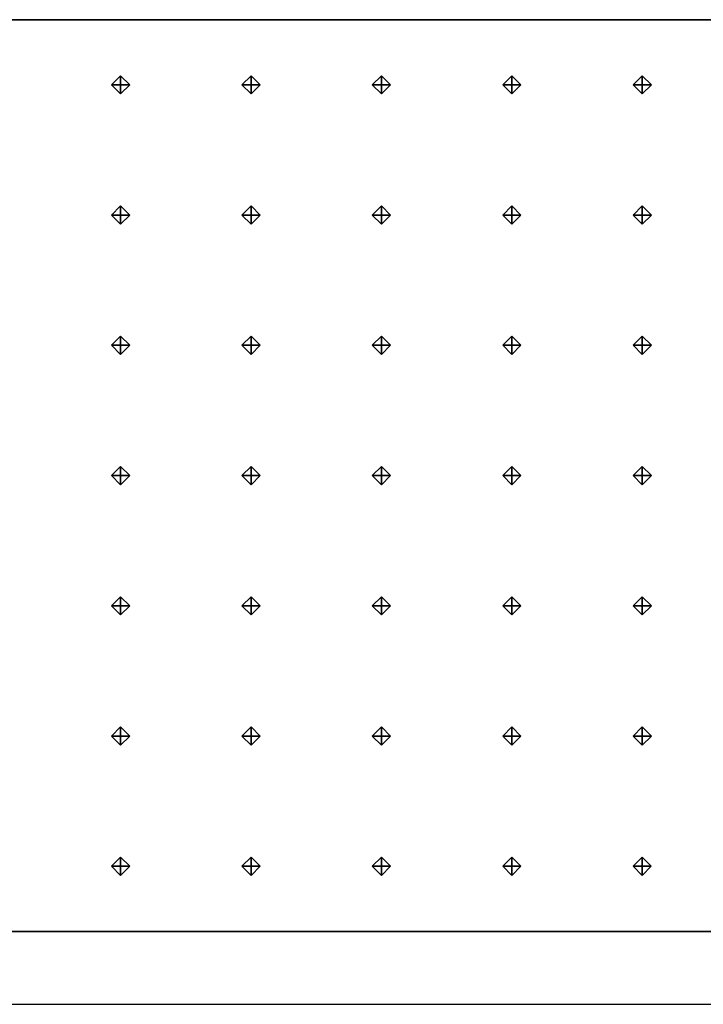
# Model space of a CAD drawing. Header units: inches. Extents: x 0.1 to 82.8, y 0.2 to 48.3.
# Tile 89 of 110: x 40.1 to 42, y 0.2 to 2.9. Entities that reach past the tile are written whole.
import ezdxf

# ---------------------------------------------------------------- set-up
doc = ezdxf.new("R2010")
doc.units = ezdxf.units.IN
doc.header["$MEASUREMENT"] = 0
doc.layers.add('DLX_CALC', color=3, linetype='Continuous', true_color=0x00ff00)
doc.layers.add('DLX_CONT', color=7, linetype='Continuous', true_color=0x969696)

msp = doc.modelspace()

# ---------------------------------------------------------------- linework, layer by layer
at = {"layer": 'DLX_CALC'}
for points in [[(45.5733, 2.913, 0), (0.3485, 2.9132, 0), (0.3485, 0.4132, 0), (45.5733, 0.413, 0), (45.5733, 2.913, 0)], [(45.5733, 2.913, 0), (0.4956, 2.9132, 0)], [(0.4956, 0.4132, 0), (45.5733, 0.413, 0)]]:
    msp.add_polyline3d(points, dxfattribs=at)
at = {"layer": 'DLX_CONT'}
for points in [[(0.3485, 2.9132, 0), (45.5733, 2.913, 0)], [(45.5733, 2.913, 0), (0.3485, 2.9132, 0)], [(45.5733, 2.913, 0), (0.3485, 2.9132, 0)], [(0.3485, 2.9132, 0), (45.5733, 2.913, 0)], [(0.3485, 2.9132, 0), (45.5733, 2.913, 0)], [(45.5733, 2.913, 0), (0.3485, 2.9132, 0)], [(0.3485, 0.4132, 0), (45.6485, 0.413, 0)], [(0.3485, 0.4132, 0), (45.5733, 0.413, 0)], [(45.5733, 0.413, 0), (0.3485, 0.4132, 0)], [(45.5733, 0.413, 0), (0.3485, 0.4132, 0)], [(0.3485, 0.4132, 0), (45.5733, 0.413, 0)], [(0.3485, 0.4132, 0), (45.5733, 0.413, 0)], [(45.5733, 0.413, 0), (0.3485, 0.4132, 0)], [(45.5733, 0.413, 0), (0.3485, 0.4132, 0)], [(0.3485, 0.4132, 0), (45.5733, 0.413, 0)], [(45.5733, 0.413, 0), (0.3485, 0.4132, 0)], [(45.5733, 0.413, 0), (0.3485, 0.4132, 0)], [(0.3485, 0.4132, 0), (45.5733, 0.413, 0)], [(0.3485, 0.4132, 0), (45.5733, 0.413, 0)], [(45.5733, 0.413, 0), (0.3485, 0.4132, 0)], [(45.5733, 0.413, 0), (0.3485, 0.4132, 0)], [(0.3485, 0.4132, 0), (45.5733, 0.413, 0)], [(0.3485, 0.4132, 0), (45.5733, 0.413, 0)], [(45.5733, 0.413, 0), (0.3485, 0.4132, 0)], [(45.5733, 0.413, 0), (0.3485, 0.4132, 0)], [(0.3485, 0.4132, 0), (45.5733, 0.413, 0)], [(0.3485, 0.4132, 0), (45.5733, 0.413, 0)], [(45.5733, 0.413, 0), (0.3485, 0.4132, 0)], [(45.5733, 0.413, 0), (0.3485, 0.4132, 0)], [(0.3485, 0.4132, 0), (45.5733, 0.413, 0)], [(0.3485, 0.4132, 0), (45.5733, 0.413, 0)], [(45.5733, 0.413, 0), (0.3485, 0.4132, 0)], [(0.3485, 0.4132, 0), (45.5733, 0.413, 0)], [(45.5733, 0.413, 0), (0.3485, 0.4132, 0)], [(0.3485, 0.4132, 0), (45.5733, 0.413, 0)], [(0.3889, 0.4132, 0), (45.6485, 0.413, 0)], [(45.6485, 0.413, 0), (0.3889, 0.4132, 0)], [(45.6137, 0.413, 0), (0.3889, 0.4132, 0)], [(0.3889, 0.4132, 0), (45.6137, 0.413, 0)], [(45.6485, 0.413, 0), (0.4237, 0.4132, 0)], [(0.4237, 0.4132, 0), (45.6485, 0.413, 0)], [(0.4237, 0.4132, 0), (45.6485, 0.413, 0)], [(45.6137, 0.413, 0), (0.4237, 0.4132, 0)], [(45.6485, 0.413, 0), (0.4237, 0.4132, 0)], [(0.4237, 0.4132, 0), (45.6137, 0.413, 0)], [(0.4237, 0.4132, 0), (45.6137, 0.413, 0)], [(45.6137, 0.413, 0), (0.4237, 0.4132, 0)], [(0.1485, 0.2132, 0), (45.8485, 0.213, 0)]]:
    msp.add_polyline3d(points, dxfattribs=at)

# ---------------------------------------------------------------- meshes
at = {"layer": 'DLX_CALC'}
mesh = msp.add_polyface(dxfattribs=at)
corners = [(40.3858, 2.7095), (40.4108, 2.7345), (40.3858, 2.7345), (40.4108, 2.7345), (40.3858, 2.7595), (40.3858, 2.7345), (40.3858, 2.7595), (40.3608, 2.7345), (40.3858, 2.7345), (40.3608, 2.7345), (40.3858, 2.7095), (40.3858, 2.7345), (40.4108, 2.7345), (40.3858, 2.7095), (40.3858, 2.7345), (40.3858, 2.7595), (40.4108, 2.7345), (40.3858, 2.7345), (40.3608, 2.7345), (40.3858, 2.7595), (40.3858, 2.7345), (40.3858, 2.7095), (40.3608, 2.7345), (40.3858, 2.7345)]
mesh.append_faces([[corners[k] for k in face] for face in [(0, 1, 2), (3, 4, 5), (6, 7, 8), (9, 10, 11), (12, 13, 14), (15, 16, 17), (18, 19, 20), (21, 22, 23)]])
mesh = msp.add_polyface(dxfattribs=at)
corners = [(40.7436, 2.7095), (40.7686, 2.7345), (40.7436, 2.7345), (40.7686, 2.7345), (40.7436, 2.7595), (40.7436, 2.7345), (40.7436, 2.7595), (40.7186, 2.7345), (40.7436, 2.7345), (40.7186, 2.7345), (40.7436, 2.7095), (40.7436, 2.7345), (40.7686, 2.7345), (40.7436, 2.7095), (40.7436, 2.7345), (40.7436, 2.7595), (40.7686, 2.7345), (40.7436, 2.7345), (40.7186, 2.7345), (40.7436, 2.7595), (40.7436, 2.7345), (40.7436, 2.7095), (40.7186, 2.7345), (40.7436, 2.7345)]
mesh.append_faces([[corners[k] for k in face] for face in [(0, 1, 2), (3, 4, 5), (6, 7, 8), (9, 10, 11), (12, 13, 14), (15, 16, 17), (18, 19, 20), (21, 22, 23)]])
mesh = msp.add_polyface(dxfattribs=at)
corners = [(41.1013, 2.7095), (41.1263, 2.7345), (41.1013, 2.7345), (41.1263, 2.7345), (41.1013, 2.7595), (41.1013, 2.7345), (41.1013, 2.7595), (41.0763, 2.7345), (41.1013, 2.7345), (41.0763, 2.7345), (41.1013, 2.7095), (41.1013, 2.7345), (41.1263, 2.7345), (41.1013, 2.7095), (41.1013, 2.7345), (41.1013, 2.7595), (41.1263, 2.7345), (41.1013, 2.7345), (41.0763, 2.7345), (41.1013, 2.7595), (41.1013, 2.7345), (41.1013, 2.7095), (41.0763, 2.7345), (41.1013, 2.7345)]
mesh.append_faces([[corners[k] for k in face] for face in [(0, 1, 2), (3, 4, 5), (6, 7, 8), (9, 10, 11), (12, 13, 14), (15, 16, 17), (18, 19, 20), (21, 22, 23)]])
mesh = msp.add_polyface(dxfattribs=at)
corners = [(41.4591, 2.7095), (41.4841, 2.7345), (41.4591, 2.7345), (41.4841, 2.7345), (41.4591, 2.7595), (41.4591, 2.7345), (41.4591, 2.7595), (41.4341, 2.7345), (41.4591, 2.7345), (41.4341, 2.7345), (41.4591, 2.7095), (41.4591, 2.7345), (41.4841, 2.7345), (41.4591, 2.7095), (41.4591, 2.7345), (41.4591, 2.7595), (41.4841, 2.7345), (41.4591, 2.7345), (41.4341, 2.7345), (41.4591, 2.7595), (41.4591, 2.7345), (41.4591, 2.7095), (41.4341, 2.7345), (41.4591, 2.7345)]
mesh.append_faces([[corners[k] for k in face] for face in [(0, 1, 2), (3, 4, 5), (6, 7, 8), (9, 10, 11), (12, 13, 14), (15, 16, 17), (18, 19, 20), (21, 22, 23)]])
mesh = msp.add_polyface(dxfattribs=at)
corners = [(41.8169, 2.7095), (41.8419, 2.7345), (41.8169, 2.7345), (41.8419, 2.7345), (41.8169, 2.7595), (41.8169, 2.7345), (41.8169, 2.7595), (41.7919, 2.7345), (41.8169, 2.7345), (41.7919, 2.7345), (41.8169, 2.7095), (41.8169, 2.7345), (41.8419, 2.7345), (41.8169, 2.7095), (41.8169, 2.7345), (41.8169, 2.7595), (41.8419, 2.7345), (41.8169, 2.7345), (41.7919, 2.7345), (41.8169, 2.7595), (41.8169, 2.7345), (41.8169, 2.7095), (41.7919, 2.7345), (41.8169, 2.7345)]
mesh.append_faces([[corners[k] for k in face] for face in [(0, 1, 2), (3, 4, 5), (6, 7, 8), (9, 10, 11), (12, 13, 14), (15, 16, 17), (18, 19, 20), (21, 22, 23)]])
mesh = msp.add_polyface(dxfattribs=at)
corners = [(40.3858, 2.3523), (40.4108, 2.3773), (40.3858, 2.3773), (40.4108, 2.3773), (40.3858, 2.4023), (40.3858, 2.3773), (40.3858, 2.4023), (40.3608, 2.3773), (40.3858, 2.3773), (40.3608, 2.3773), (40.3858, 2.3523), (40.3858, 2.3773), (40.4108, 2.3773), (40.3858, 2.3523), (40.3858, 2.3773), (40.3858, 2.4023), (40.4108, 2.3773), (40.3858, 2.3773), (40.3608, 2.3773), (40.3858, 2.4023), (40.3858, 2.3773), (40.3858, 2.3523), (40.3608, 2.3773), (40.3858, 2.3773)]
mesh.append_faces([[corners[k] for k in face] for face in [(0, 1, 2), (3, 4, 5), (6, 7, 8), (9, 10, 11), (12, 13, 14), (15, 16, 17), (18, 19, 20), (21, 22, 23)]])
mesh = msp.add_polyface(dxfattribs=at)
corners = [(40.7436, 2.3523), (40.7686, 2.3773), (40.7436, 2.3773), (40.7686, 2.3773), (40.7436, 2.4023), (40.7436, 2.3773), (40.7436, 2.4023), (40.7186, 2.3773), (40.7436, 2.3773), (40.7186, 2.3773), (40.7436, 2.3523), (40.7436, 2.3773), (40.7686, 2.3773), (40.7436, 2.3523), (40.7436, 2.3773), (40.7436, 2.4023), (40.7686, 2.3773), (40.7436, 2.3773), (40.7186, 2.3773), (40.7436, 2.4023), (40.7436, 2.3773), (40.7436, 2.3523), (40.7186, 2.3773), (40.7436, 2.3773)]
mesh.append_faces([[corners[k] for k in face] for face in [(0, 1, 2), (3, 4, 5), (6, 7, 8), (9, 10, 11), (12, 13, 14), (15, 16, 17), (18, 19, 20), (21, 22, 23)]])
mesh = msp.add_polyface(dxfattribs=at)
corners = [(41.1013, 2.3523), (41.1263, 2.3773), (41.1013, 2.3773), (41.1263, 2.3773), (41.1013, 2.4023), (41.1013, 2.3773), (41.1013, 2.4023), (41.0763, 2.3773), (41.1013, 2.3773), (41.0763, 2.3773), (41.1013, 2.3523), (41.1013, 2.3773), (41.1263, 2.3773), (41.1013, 2.3523), (41.1013, 2.3773), (41.1013, 2.4023), (41.1263, 2.3773), (41.1013, 2.3773), (41.0763, 2.3773), (41.1013, 2.4023), (41.1013, 2.3773), (41.1013, 2.3523), (41.0763, 2.3773), (41.1013, 2.3773)]
mesh.append_faces([[corners[k] for k in face] for face in [(0, 1, 2), (3, 4, 5), (6, 7, 8), (9, 10, 11), (12, 13, 14), (15, 16, 17), (18, 19, 20), (21, 22, 23)]])
mesh = msp.add_polyface(dxfattribs=at)
corners = [(41.4591, 2.3523), (41.4841, 2.3773), (41.4591, 2.3773), (41.4841, 2.3773), (41.4591, 2.4023), (41.4591, 2.3773), (41.4591, 2.4023), (41.4341, 2.3773), (41.4591, 2.3773), (41.4341, 2.3773), (41.4591, 2.3523), (41.4591, 2.3773), (41.4841, 2.3773), (41.4591, 2.3523), (41.4591, 2.3773), (41.4591, 2.4023), (41.4841, 2.3773), (41.4591, 2.3773), (41.4341, 2.3773), (41.4591, 2.4023), (41.4591, 2.3773), (41.4591, 2.3523), (41.4341, 2.3773), (41.4591, 2.3773)]
mesh.append_faces([[corners[k] for k in face] for face in [(0, 1, 2), (3, 4, 5), (6, 7, 8), (9, 10, 11), (12, 13, 14), (15, 16, 17), (18, 19, 20), (21, 22, 23)]])
mesh = msp.add_polyface(dxfattribs=at)
corners = [(41.8169, 2.3523), (41.8419, 2.3773), (41.8169, 2.3773), (41.8419, 2.3773), (41.8169, 2.4023), (41.8169, 2.3773), (41.8169, 2.4023), (41.7919, 2.3773), (41.8169, 2.3773), (41.7919, 2.3773), (41.8169, 2.3523), (41.8169, 2.3773), (41.8419, 2.3773), (41.8169, 2.3523), (41.8169, 2.3773), (41.8169, 2.4023), (41.8419, 2.3773), (41.8169, 2.3773), (41.7919, 2.3773), (41.8169, 2.4023), (41.8169, 2.3773), (41.8169, 2.3523), (41.7919, 2.3773), (41.8169, 2.3773)]
mesh.append_faces([[corners[k] for k in face] for face in [(0, 1, 2), (3, 4, 5), (6, 7, 8), (9, 10, 11), (12, 13, 14), (15, 16, 17), (18, 19, 20), (21, 22, 23)]])
mesh = msp.add_polyface(dxfattribs=at)
corners = [(40.3858, 1.9952), (40.4108, 2.0202), (40.3858, 2.0202), (40.4108, 2.0202), (40.3858, 2.0452), (40.3858, 2.0202), (40.3858, 2.0452), (40.3608, 2.0202), (40.3858, 2.0202), (40.3608, 2.0202), (40.3858, 1.9952), (40.3858, 2.0202), (40.4108, 2.0202), (40.3858, 1.9952), (40.3858, 2.0202), (40.3858, 2.0452), (40.4108, 2.0202), (40.3858, 2.0202), (40.3608, 2.0202), (40.3858, 2.0452), (40.3858, 2.0202), (40.3858, 1.9952), (40.3608, 2.0202), (40.3858, 2.0202)]
mesh.append_faces([[corners[k] for k in face] for face in [(0, 1, 2), (3, 4, 5), (6, 7, 8), (9, 10, 11), (12, 13, 14), (15, 16, 17), (18, 19, 20), (21, 22, 23)]])
mesh = msp.add_polyface(dxfattribs=at)
corners = [(40.7436, 1.9952), (40.7686, 2.0202), (40.7436, 2.0202), (40.7686, 2.0202), (40.7436, 2.0452), (40.7436, 2.0202), (40.7436, 2.0452), (40.7186, 2.0202), (40.7436, 2.0202), (40.7186, 2.0202), (40.7436, 1.9952), (40.7436, 2.0202), (40.7686, 2.0202), (40.7436, 1.9952), (40.7436, 2.0202), (40.7436, 2.0452), (40.7686, 2.0202), (40.7436, 2.0202), (40.7186, 2.0202), (40.7436, 2.0452), (40.7436, 2.0202), (40.7436, 1.9952), (40.7186, 2.0202), (40.7436, 2.0202)]
mesh.append_faces([[corners[k] for k in face] for face in [(0, 1, 2), (3, 4, 5), (6, 7, 8), (9, 10, 11), (12, 13, 14), (15, 16, 17), (18, 19, 20), (21, 22, 23)]])
mesh = msp.add_polyface(dxfattribs=at)
corners = [(41.1013, 1.9952), (41.1263, 2.0202), (41.1013, 2.0202), (41.1263, 2.0202), (41.1013, 2.0452), (41.1013, 2.0202), (41.1013, 2.0452), (41.0763, 2.0202), (41.1013, 2.0202), (41.0763, 2.0202), (41.1013, 1.9952), (41.1013, 2.0202), (41.1263, 2.0202), (41.1013, 1.9952), (41.1013, 2.0202), (41.1013, 2.0452), (41.1263, 2.0202), (41.1013, 2.0202), (41.0763, 2.0202), (41.1013, 2.0452), (41.1013, 2.0202), (41.1013, 1.9952), (41.0763, 2.0202), (41.1013, 2.0202)]
mesh.append_faces([[corners[k] for k in face] for face in [(0, 1, 2), (3, 4, 5), (6, 7, 8), (9, 10, 11), (12, 13, 14), (15, 16, 17), (18, 19, 20), (21, 22, 23)]])
mesh = msp.add_polyface(dxfattribs=at)
corners = [(41.4591, 1.9952), (41.4841, 2.0202), (41.4591, 2.0202), (41.4841, 2.0202), (41.4591, 2.0452), (41.4591, 2.0202), (41.4591, 2.0452), (41.4341, 2.0202), (41.4591, 2.0202), (41.4341, 2.0202), (41.4591, 1.9952), (41.4591, 2.0202), (41.4841, 2.0202), (41.4591, 1.9952), (41.4591, 2.0202), (41.4591, 2.0452), (41.4841, 2.0202), (41.4591, 2.0202), (41.4341, 2.0202), (41.4591, 2.0452), (41.4591, 2.0202), (41.4591, 1.9952), (41.4341, 2.0202), (41.4591, 2.0202)]
mesh.append_faces([[corners[k] for k in face] for face in [(0, 1, 2), (3, 4, 5), (6, 7, 8), (9, 10, 11), (12, 13, 14), (15, 16, 17), (18, 19, 20), (21, 22, 23)]])
mesh = msp.add_polyface(dxfattribs=at)
corners = [(41.8168, 1.9952), (41.8419, 2.0202), (41.8168, 2.0202), (41.8419, 2.0202), (41.8168, 2.0452), (41.8168, 2.0202), (41.8168, 2.0452), (41.7918, 2.0202), (41.8168, 2.0202), (41.7918, 2.0202), (41.8168, 1.9952), (41.8168, 2.0202), (41.8419, 2.0202), (41.8168, 1.9952), (41.8168, 2.0202), (41.8168, 2.0452), (41.8419, 2.0202), (41.8168, 2.0202), (41.7918, 2.0202), (41.8168, 2.0452), (41.8168, 2.0202), (41.8168, 1.9952), (41.7918, 2.0202), (41.8168, 2.0202)]
mesh.append_faces([[corners[k] for k in face] for face in [(0, 1, 2), (3, 4, 5), (6, 7, 8), (9, 10, 11), (12, 13, 14), (15, 16, 17), (18, 19, 20), (21, 22, 23)]])
mesh = msp.add_polyface(dxfattribs=at)
corners = [(40.3858, 1.638), (40.4108, 1.663), (40.3858, 1.663), (40.4108, 1.663), (40.3858, 1.688), (40.3858, 1.663), (40.3858, 1.688), (40.3608, 1.663), (40.3858, 1.663), (40.3608, 1.663), (40.3858, 1.638), (40.3858, 1.663), (40.4108, 1.663), (40.3858, 1.638), (40.3858, 1.663), (40.3858, 1.688), (40.4108, 1.663), (40.3858, 1.663), (40.3608, 1.663), (40.3858, 1.688), (40.3858, 1.663), (40.3858, 1.638), (40.3608, 1.663), (40.3858, 1.663)]
mesh.append_faces([[corners[k] for k in face] for face in [(0, 1, 2), (3, 4, 5), (6, 7, 8), (9, 10, 11), (12, 13, 14), (15, 16, 17), (18, 19, 20), (21, 22, 23)]])
mesh = msp.add_polyface(dxfattribs=at)
corners = [(40.7436, 1.638), (40.7686, 1.663), (40.7436, 1.663), (40.7686, 1.663), (40.7436, 1.688), (40.7436, 1.663), (40.7436, 1.688), (40.7186, 1.663), (40.7436, 1.663), (40.7186, 1.663), (40.7436, 1.638), (40.7436, 1.663), (40.7686, 1.663), (40.7436, 1.638), (40.7436, 1.663), (40.7436, 1.688), (40.7686, 1.663), (40.7436, 1.663), (40.7186, 1.663), (40.7436, 1.688), (40.7436, 1.663), (40.7436, 1.638), (40.7186, 1.663), (40.7436, 1.663)]
mesh.append_faces([[corners[k] for k in face] for face in [(0, 1, 2), (3, 4, 5), (6, 7, 8), (9, 10, 11), (12, 13, 14), (15, 16, 17), (18, 19, 20), (21, 22, 23)]])
mesh = msp.add_polyface(dxfattribs=at)
corners = [(41.1013, 1.638), (41.1263, 1.663), (41.1013, 1.663), (41.1263, 1.663), (41.1013, 1.688), (41.1013, 1.663), (41.1013, 1.688), (41.0763, 1.663), (41.1013, 1.663), (41.0763, 1.663), (41.1013, 1.638), (41.1013, 1.663), (41.1263, 1.663), (41.1013, 1.638), (41.1013, 1.663), (41.1013, 1.688), (41.1263, 1.663), (41.1013, 1.663), (41.0763, 1.663), (41.1013, 1.688), (41.1013, 1.663), (41.1013, 1.638), (41.0763, 1.663), (41.1013, 1.663)]
mesh.append_faces([[corners[k] for k in face] for face in [(0, 1, 2), (3, 4, 5), (6, 7, 8), (9, 10, 11), (12, 13, 14), (15, 16, 17), (18, 19, 20), (21, 22, 23)]])
mesh = msp.add_polyface(dxfattribs=at)
corners = [(41.4591, 1.638), (41.4841, 1.663), (41.4591, 1.663), (41.4841, 1.663), (41.4591, 1.688), (41.4591, 1.663), (41.4591, 1.688), (41.4341, 1.663), (41.4591, 1.663), (41.4341, 1.663), (41.4591, 1.638), (41.4591, 1.663), (41.4841, 1.663), (41.4591, 1.638), (41.4591, 1.663), (41.4591, 1.688), (41.4841, 1.663), (41.4591, 1.663), (41.4341, 1.663), (41.4591, 1.688), (41.4591, 1.663), (41.4591, 1.638), (41.4341, 1.663), (41.4591, 1.663)]
mesh.append_faces([[corners[k] for k in face] for face in [(0, 1, 2), (3, 4, 5), (6, 7, 8), (9, 10, 11), (12, 13, 14), (15, 16, 17), (18, 19, 20), (21, 22, 23)]])
mesh = msp.add_polyface(dxfattribs=at)
corners = [(41.8168, 1.638), (41.8419, 1.663), (41.8168, 1.663), (41.8419, 1.663), (41.8168, 1.688), (41.8168, 1.663), (41.8168, 1.688), (41.7918, 1.663), (41.8168, 1.663), (41.7918, 1.663), (41.8168, 1.638), (41.8168, 1.663), (41.8419, 1.663), (41.8168, 1.638), (41.8168, 1.663), (41.8168, 1.688), (41.8419, 1.663), (41.8168, 1.663), (41.7918, 1.663), (41.8168, 1.688), (41.8168, 1.663), (41.8168, 1.638), (41.7918, 1.663), (41.8168, 1.663)]
mesh.append_faces([[corners[k] for k in face] for face in [(0, 1, 2), (3, 4, 5), (6, 7, 8), (9, 10, 11), (12, 13, 14), (15, 16, 17), (18, 19, 20), (21, 22, 23)]])
mesh = msp.add_polyface(dxfattribs=at)
corners = [(40.3858, 1.2809), (40.4108, 1.3059), (40.3858, 1.3059), (40.4108, 1.3059), (40.3858, 1.3309), (40.3858, 1.3059), (40.3858, 1.3309), (40.3608, 1.3059), (40.3858, 1.3059), (40.3608, 1.3059), (40.3858, 1.2809), (40.3858, 1.3059), (40.4108, 1.3059), (40.3858, 1.2809), (40.3858, 1.3059), (40.3858, 1.3309), (40.4108, 1.3059), (40.3858, 1.3059), (40.3608, 1.3059), (40.3858, 1.3309), (40.3858, 1.3059), (40.3858, 1.2809), (40.3608, 1.3059), (40.3858, 1.3059)]
mesh.append_faces([[corners[k] for k in face] for face in [(0, 1, 2), (3, 4, 5), (6, 7, 8), (9, 10, 11), (12, 13, 14), (15, 16, 17), (18, 19, 20), (21, 22, 23)]])
mesh = msp.add_polyface(dxfattribs=at)
corners = [(40.7436, 1.2809), (40.7686, 1.3059), (40.7436, 1.3059), (40.7686, 1.3059), (40.7436, 1.3309), (40.7436, 1.3059), (40.7436, 1.3309), (40.7186, 1.3059), (40.7436, 1.3059), (40.7186, 1.3059), (40.7436, 1.2809), (40.7436, 1.3059), (40.7686, 1.3059), (40.7436, 1.2809), (40.7436, 1.3059), (40.7436, 1.3309), (40.7686, 1.3059), (40.7436, 1.3059), (40.7186, 1.3059), (40.7436, 1.3309), (40.7436, 1.3059), (40.7436, 1.2809), (40.7186, 1.3059), (40.7436, 1.3059)]
mesh.append_faces([[corners[k] for k in face] for face in [(0, 1, 2), (3, 4, 5), (6, 7, 8), (9, 10, 11), (12, 13, 14), (15, 16, 17), (18, 19, 20), (21, 22, 23)]])
mesh = msp.add_polyface(dxfattribs=at)
corners = [(41.1013, 1.2809), (41.1263, 1.3059), (41.1013, 1.3059), (41.1263, 1.3059), (41.1013, 1.3309), (41.1013, 1.3059), (41.1013, 1.3309), (41.0763, 1.3059), (41.1013, 1.3059), (41.0763, 1.3059), (41.1013, 1.2809), (41.1013, 1.3059), (41.1263, 1.3059), (41.1013, 1.2809), (41.1013, 1.3059), (41.1013, 1.3309), (41.1263, 1.3059), (41.1013, 1.3059), (41.0763, 1.3059), (41.1013, 1.3309), (41.1013, 1.3059), (41.1013, 1.2809), (41.0763, 1.3059), (41.1013, 1.3059)]
mesh.append_faces([[corners[k] for k in face] for face in [(0, 1, 2), (3, 4, 5), (6, 7, 8), (9, 10, 11), (12, 13, 14), (15, 16, 17), (18, 19, 20), (21, 22, 23)]])
mesh = msp.add_polyface(dxfattribs=at)
corners = [(41.4591, 1.2809), (41.4841, 1.3059), (41.4591, 1.3059), (41.4841, 1.3059), (41.4591, 1.3309), (41.4591, 1.3059), (41.4591, 1.3309), (41.4341, 1.3059), (41.4591, 1.3059), (41.4341, 1.3059), (41.4591, 1.2809), (41.4591, 1.3059), (41.4841, 1.3059), (41.4591, 1.2809), (41.4591, 1.3059), (41.4591, 1.3309), (41.4841, 1.3059), (41.4591, 1.3059), (41.4341, 1.3059), (41.4591, 1.3309), (41.4591, 1.3059), (41.4591, 1.2809), (41.4341, 1.3059), (41.4591, 1.3059)]
mesh.append_faces([[corners[k] for k in face] for face in [(0, 1, 2), (3, 4, 5), (6, 7, 8), (9, 10, 11), (12, 13, 14), (15, 16, 17), (18, 19, 20), (21, 22, 23)]])
mesh = msp.add_polyface(dxfattribs=at)
corners = [(41.8168, 1.2809), (41.8419, 1.3059), (41.8168, 1.3059), (41.8419, 1.3059), (41.8168, 1.3309), (41.8168, 1.3059), (41.8168, 1.3309), (41.7918, 1.3059), (41.8168, 1.3059), (41.7918, 1.3059), (41.8168, 1.2809), (41.8168, 1.3059), (41.8419, 1.3059), (41.8168, 1.2809), (41.8168, 1.3059), (41.8168, 1.3309), (41.8419, 1.3059), (41.8168, 1.3059), (41.7918, 1.3059), (41.8168, 1.3309), (41.8168, 1.3059), (41.8168, 1.2809), (41.7918, 1.3059), (41.8168, 1.3059)]
mesh.append_faces([[corners[k] for k in face] for face in [(0, 1, 2), (3, 4, 5), (6, 7, 8), (9, 10, 11), (12, 13, 14), (15, 16, 17), (18, 19, 20), (21, 22, 23)]])
mesh = msp.add_polyface(dxfattribs=at)
corners = [(40.3858, 0.9238), (40.4108, 0.9488), (40.3858, 0.9488), (40.4108, 0.9488), (40.3858, 0.9738), (40.3858, 0.9488), (40.3858, 0.9738), (40.3608, 0.9488), (40.3858, 0.9488), (40.3608, 0.9488), (40.3858, 0.9238), (40.3858, 0.9488), (40.4108, 0.9488), (40.3858, 0.9238), (40.3858, 0.9488), (40.3858, 0.9738), (40.4108, 0.9488), (40.3858, 0.9488), (40.3608, 0.9488), (40.3858, 0.9738), (40.3858, 0.9488), (40.3858, 0.9238), (40.3608, 0.9488), (40.3858, 0.9488)]
mesh.append_faces([[corners[k] for k in face] for face in [(0, 1, 2), (3, 4, 5), (6, 7, 8), (9, 10, 11), (12, 13, 14), (15, 16, 17), (18, 19, 20), (21, 22, 23)]])
mesh = msp.add_polyface(dxfattribs=at)
corners = [(40.7436, 0.9238), (40.7686, 0.9488), (40.7436, 0.9488), (40.7686, 0.9488), (40.7436, 0.9738), (40.7436, 0.9488), (40.7436, 0.9738), (40.7186, 0.9488), (40.7436, 0.9488), (40.7186, 0.9488), (40.7436, 0.9238), (40.7436, 0.9488), (40.7686, 0.9488), (40.7436, 0.9238), (40.7436, 0.9488), (40.7436, 0.9738), (40.7686, 0.9488), (40.7436, 0.9488), (40.7186, 0.9488), (40.7436, 0.9738), (40.7436, 0.9488), (40.7436, 0.9238), (40.7186, 0.9488), (40.7436, 0.9488)]
mesh.append_faces([[corners[k] for k in face] for face in [(0, 1, 2), (3, 4, 5), (6, 7, 8), (9, 10, 11), (12, 13, 14), (15, 16, 17), (18, 19, 20), (21, 22, 23)]])
mesh = msp.add_polyface(dxfattribs=at)
corners = [(41.1013, 0.9238), (41.1263, 0.9488), (41.1013, 0.9488), (41.1263, 0.9488), (41.1013, 0.9738), (41.1013, 0.9488), (41.1013, 0.9738), (41.0763, 0.9488), (41.1013, 0.9488), (41.0763, 0.9488), (41.1013, 0.9238), (41.1013, 0.9488), (41.1263, 0.9488), (41.1013, 0.9238), (41.1013, 0.9488), (41.1013, 0.9738), (41.1263, 0.9488), (41.1013, 0.9488), (41.0763, 0.9488), (41.1013, 0.9738), (41.1013, 0.9488), (41.1013, 0.9238), (41.0763, 0.9488), (41.1013, 0.9488)]
mesh.append_faces([[corners[k] for k in face] for face in [(0, 1, 2), (3, 4, 5), (6, 7, 8), (9, 10, 11), (12, 13, 14), (15, 16, 17), (18, 19, 20), (21, 22, 23)]])
mesh = msp.add_polyface(dxfattribs=at)
corners = [(41.4591, 0.9238), (41.4841, 0.9488), (41.4591, 0.9488), (41.4841, 0.9488), (41.4591, 0.9738), (41.4591, 0.9488), (41.4591, 0.9738), (41.4341, 0.9488), (41.4591, 0.9488), (41.4341, 0.9488), (41.4591, 0.9238), (41.4591, 0.9488), (41.4841, 0.9488), (41.4591, 0.9238), (41.4591, 0.9488), (41.4591, 0.9738), (41.4841, 0.9488), (41.4591, 0.9488), (41.4341, 0.9488), (41.4591, 0.9738), (41.4591, 0.9488), (41.4591, 0.9238), (41.4341, 0.9488), (41.4591, 0.9488)]
mesh.append_faces([[corners[k] for k in face] for face in [(0, 1, 2), (3, 4, 5), (6, 7, 8), (9, 10, 11), (12, 13, 14), (15, 16, 17), (18, 19, 20), (21, 22, 23)]])
mesh = msp.add_polyface(dxfattribs=at)
corners = [(41.8168, 0.9238), (41.8419, 0.9488), (41.8168, 0.9488), (41.8419, 0.9488), (41.8168, 0.9738), (41.8168, 0.9488), (41.8168, 0.9738), (41.7918, 0.9488), (41.8168, 0.9488), (41.7918, 0.9488), (41.8168, 0.9238), (41.8168, 0.9488), (41.8419, 0.9488), (41.8168, 0.9238), (41.8168, 0.9488), (41.8168, 0.9738), (41.8419, 0.9488), (41.8168, 0.9488), (41.7918, 0.9488), (41.8168, 0.9738), (41.8168, 0.9488), (41.8168, 0.9238), (41.7918, 0.9488), (41.8168, 0.9488)]
mesh.append_faces([[corners[k] for k in face] for face in [(0, 1, 2), (3, 4, 5), (6, 7, 8), (9, 10, 11), (12, 13, 14), (15, 16, 17), (18, 19, 20), (21, 22, 23)]])
mesh = msp.add_polyface(dxfattribs=at)
corners = [(40.3858, 0.5666), (40.4108, 0.5916), (40.3858, 0.5916), (40.4108, 0.5916), (40.3858, 0.6166), (40.3858, 0.5916), (40.3858, 0.6166), (40.3608, 0.5916), (40.3858, 0.5916), (40.3608, 0.5916), (40.3858, 0.5666), (40.3858, 0.5916), (40.4108, 0.5916), (40.3858, 0.5666), (40.3858, 0.5916), (40.3858, 0.6166), (40.4108, 0.5916), (40.3858, 0.5916), (40.3608, 0.5916), (40.3858, 0.6166), (40.3858, 0.5916), (40.3858, 0.5666), (40.3608, 0.5916), (40.3858, 0.5916)]
mesh.append_faces([[corners[k] for k in face] for face in [(0, 1, 2), (3, 4, 5), (6, 7, 8), (9, 10, 11), (12, 13, 14), (15, 16, 17), (18, 19, 20), (21, 22, 23)]])
mesh = msp.add_polyface(dxfattribs=at)
corners = [(40.7436, 0.5666), (40.7686, 0.5916), (40.7436, 0.5916), (40.7686, 0.5916), (40.7436, 0.6166), (40.7436, 0.5916), (40.7436, 0.6166), (40.7186, 0.5916), (40.7436, 0.5916), (40.7186, 0.5916), (40.7436, 0.5666), (40.7436, 0.5916), (40.7686, 0.5916), (40.7436, 0.5666), (40.7436, 0.5916), (40.7436, 0.6166), (40.7686, 0.5916), (40.7436, 0.5916), (40.7186, 0.5916), (40.7436, 0.6166), (40.7436, 0.5916), (40.7436, 0.5666), (40.7186, 0.5916), (40.7436, 0.5916)]
mesh.append_faces([[corners[k] for k in face] for face in [(0, 1, 2), (3, 4, 5), (6, 7, 8), (9, 10, 11), (12, 13, 14), (15, 16, 17), (18, 19, 20), (21, 22, 23)]])
mesh = msp.add_polyface(dxfattribs=at)
corners = [(41.1013, 0.5666), (41.1263, 0.5916), (41.1013, 0.5916), (41.1263, 0.5916), (41.1013, 0.6166), (41.1013, 0.5916), (41.1013, 0.6166), (41.0763, 0.5916), (41.1013, 0.5916), (41.0763, 0.5916), (41.1013, 0.5666), (41.1013, 0.5916), (41.1263, 0.5916), (41.1013, 0.5666), (41.1013, 0.5916), (41.1013, 0.6166), (41.1263, 0.5916), (41.1013, 0.5916), (41.0763, 0.5916), (41.1013, 0.6166), (41.1013, 0.5916), (41.1013, 0.5666), (41.0763, 0.5916), (41.1013, 0.5916)]
mesh.append_faces([[corners[k] for k in face] for face in [(0, 1, 2), (3, 4, 5), (6, 7, 8), (9, 10, 11), (12, 13, 14), (15, 16, 17), (18, 19, 20), (21, 22, 23)]])
mesh = msp.add_polyface(dxfattribs=at)
corners = [(41.4591, 0.5666), (41.4841, 0.5916), (41.4591, 0.5916), (41.4841, 0.5916), (41.4591, 0.6166), (41.4591, 0.5916), (41.4591, 0.6166), (41.4341, 0.5916), (41.4591, 0.5916), (41.4341, 0.5916), (41.4591, 0.5666), (41.4591, 0.5916), (41.4841, 0.5916), (41.4591, 0.5666), (41.4591, 0.5916), (41.4591, 0.6166), (41.4841, 0.5916), (41.4591, 0.5916), (41.4341, 0.5916), (41.4591, 0.6166), (41.4591, 0.5916), (41.4591, 0.5666), (41.4341, 0.5916), (41.4591, 0.5916)]
mesh.append_faces([[corners[k] for k in face] for face in [(0, 1, 2), (3, 4, 5), (6, 7, 8), (9, 10, 11), (12, 13, 14), (15, 16, 17), (18, 19, 20), (21, 22, 23)]])
mesh = msp.add_polyface(dxfattribs=at)
corners = [(41.8168, 0.5666), (41.8418, 0.5916), (41.8168, 0.5916), (41.8418, 0.5916), (41.8168, 0.6166), (41.8168, 0.5916), (41.8168, 0.6166), (41.7918, 0.5916), (41.8168, 0.5916), (41.7918, 0.5916), (41.8168, 0.5666), (41.8168, 0.5916), (41.8418, 0.5916), (41.8168, 0.5666), (41.8168, 0.5916), (41.8168, 0.6166), (41.8418, 0.5916), (41.8168, 0.5916), (41.7918, 0.5916), (41.8168, 0.6166), (41.8168, 0.5916), (41.8168, 0.5666), (41.7918, 0.5916), (41.8168, 0.5916)]
mesh.append_faces([[corners[k] for k in face] for face in [(0, 1, 2), (3, 4, 5), (6, 7, 8), (9, 10, 11), (12, 13, 14), (15, 16, 17), (18, 19, 20), (21, 22, 23)]])

doc.saveas('drawing.dxf')
